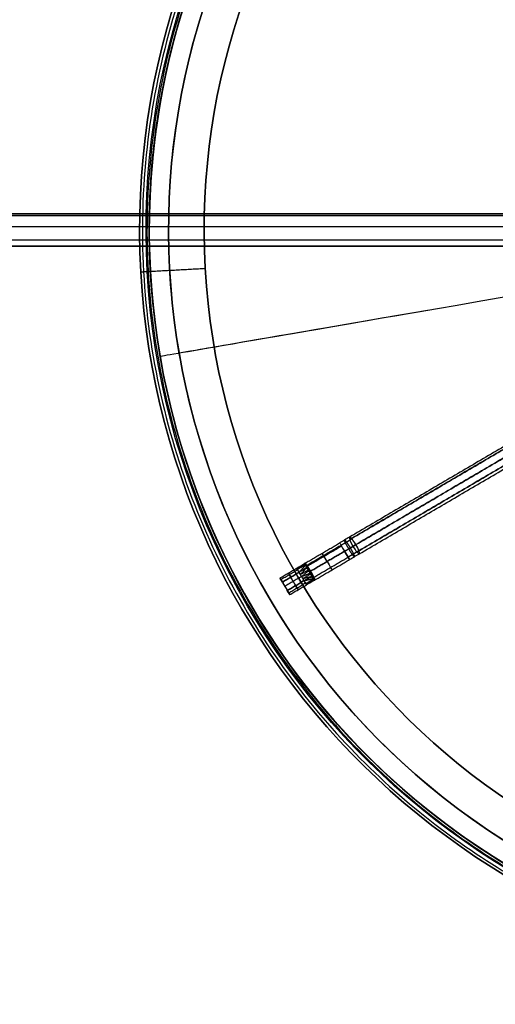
# Model space of a CAD drawing. Header units: millimetres. Extents: x -1645 to 131, y -134 to 129.
# Tile 38 of 256: x -135 to -61, y -123 to 30. Entities that reach past the tile are written whole.
import ezdxf

# ---------------------------------------------------------------- set-up
doc = ezdxf.new("R2010")
doc.units = ezdxf.units.MM
for name, color, linetype, true_color in [('IGES level 11', 7, 'Continuous', 0xcbd2ee), ('IGES level 19', 7, 'Continuous', 0xffffff), ('IGES level 3', 7, 'Continuous', 0xcbd2ee), ('IGES level 30', 7, 'Continuous', 0xcbd2ee), ('IGES level 9', 7, 'Continuous', 0x868b8b)]:
    doc.layers.add(name, color=color, linetype=linetype, true_color=true_color)

# ---------------------------------------------------------------- blocks, each defined once
blk = doc.blocks.new('29913 DOME S')
at = {"layer": 'IGES level 11', "extrusion": (-0.50609, 0.862481, -7.52772e-10)}
blk.add_arc((3.25, 196.6, 57.9), 10, 259.7584, 270, dxfattribs=at)
at = {"layer": 'IGES level 11', "extrusion": (0.848739, 0.498026, 0.177799)}
for start, end in [(360, 90), (270, 360), (90, 180), (180, 270)]:
    blk.add_arc((56.4, 184.05, 31.76), 1.5, start, end, dxfattribs=at)
at = {"layer": 'IGES level 11', "extrusion": (0.862481, 0.50609, -3.8083e-11)}
blk.add_arc((56.4, 186.6, -3.25), 1.5, 360, 90, dxfattribs=at)
at = {"layer": 'IGES level 11', "extrusion": (-0.862481, -0.50609, -3.80698e-11)}
blk.add_arc((-56.4, 186.6, 3.25), 1.5, 180, 270, dxfattribs=at)
at = {"layer": 'IGES level 11', "extrusion": (0.50609, -0.862481, -2.61861e-09)}
blk.add_arc((-3.25, 196.6, -56.4), 11.5, 270, 280.2416, dxfattribs=at)
at = {"layer": 'IGES level 11', "extrusion": (-0.50609, 0.862481, 1.32374e-14)}
blk.add_arc((3.25, 196.6, 56.4), 8.5, 259.7584, 270, dxfattribs=at)
at = {"layer": 'IGES level 11', "extrusion": (-0.862481, -0.50609, 0)}
blk.add_arc((-56.4, 186.6, 6.38), 1.5, 90, 180, dxfattribs=at)
at = {"layer": 'IGES level 11', "extrusion": (0.862481, 0.50609, 0)}
for centre, radius, start, end in [((56.4, 186.6, -6.38), 1.5, 270, 359.9921), ((56.4, 186.6, -3.25), 1.5, 90, 180), ((56.4, 186.6, -6.38), 1.5, 90, 179.9921), ((57.15, 186.6, -13.97), 0.75, 0, 90), ((57.15, 186.6, -12.47), 0.75, 270, 360), ((57.15, 186.6, -12.47), 0.75, 0, 90), ((55.65, 186.6, -12.47), 0.75, 90, 270), ((55.65, 186.6, -13.97), 0.75, 90, 270)]:
    blk.add_arc(centre, radius, start, end, dxfattribs=at)
at = {"layer": 'IGES level 11', "extrusion": (0.862481, 0.50609, 3.80742e-11)}
blk.add_arc((56.4, 186.6, -3.25), 1.5, 180, 270, dxfattribs=at)
at = {"layer": 'IGES level 11', "extrusion": (0.50609, -0.862481, -7.05865e-10)}
blk.add_arc((-3.25, 196.6, -54.9), 10, 270, 280.2416, dxfattribs=at)
at = {"layer": 'IGES level 11', "extrusion": (-0.399124, 0.422815, -0.813589)}
blk.add_arc((-3.66, 155.91, -118.63), 0.5, 83.9818, 100.5927, dxfattribs=at)
at = {"layer": 'IGES level 11', "extrusion": (0.862481, 0.50609, -2.11861e-28)}
blk.add_arc((57.15, 186.6, -13.97), 0.75, 270, 0, dxfattribs=at)
at = {"layer": 'IGES level 11', "extrusion": (-0.17444, 0.554656, -0.813589)}
blk.add_arc((21.61, 150.52, -121.08), 0.5, 259.4073, 276.0182, dxfattribs=at)
at = {"layer": 'IGES level 11'}
for points, degree in [([(20.42, 79.11, 197.44), (-30.57, 49.19, 186.76)], 1), ([(20.44, 78.73, 198.38), (-30.55, 48.81, 187.7)], 1), ([(-30.25, 48.98, 185.82), (20.74, 78.9, 196.5)], 1), ([(-29.58, 48.03, 185.28), (21.41, 77.95, 195.96)], 1), ([(20.95, 77.68, 198.92), (-30.04, 47.76, 188.24)], 1), ([(-29.44, 46.89, 187.8), (21.55, 76.81, 198.48)], 1), ([(21.88, 77, 196.4), (-29.11, 47.08, 185.72)], 1), ([(-29.05, 46.6, 186.76), (21.94, 76.52, 197.44)], 1), ([(-37.46, 45.15, 186.6), (-32.1, 48.29, 186.6)], 1), ([(-31.88, 47.91, 187.66), (-37.17, 44.81, 187.66)], 1), ([(-37.14, 44.7, 185.44), (-31.83, 47.82, 185.44)], 1), ([(-36.61, 43.91, 185.1), (-31.35, 47, 185.1)], 1), ([(-31.35, 47, 188.1), (-36.61, 43.91, 188.1)], 1), ([(-36.13, 42.96, 187.66), (-30.81, 46.08, 187.66)], 1), ([(-41.35, 42.86, 186.6), (-38.76, 44.38, 186.6)], 1), ([(-38.76, 44.38, 186.6), (-37.47, 45.12, 186.36)], 1), ([(-38.73, 44.33, 186.9), (-37.48, 45.14, 186.64)], 1), ([(-38.73, 44.33, 186.3), (-37.43, 45.06, 186.08)], 1), ([(-38.65, 44.18, 187.15), (-37.47, 45.1, 186.92)], 1), ([(-38.65, 44.18, 186.05), (-37.38, 44.94, 185.83)], 1), ([(-38.39, 43.74, 187.35), (-37.38, 44.85, 187.47)], 1), ([(-38.39, 43.74, 185.85), (-37.21, 44.56, 185.4)], 1), ([(-38.19, 43.4, 187.35), (-37.19, 44.48, 187.83)], 1), ([(-37.46, 45.15, 186.6), (-37.47, 45.14, 186.6)], 1), ([(-37.21, 44.55, 185.4), (-37.21, 44.55, 185.4), (-37.21, 44.56, 185.4), (-37.21, 44.56, 185.4)], 3), ([(-35.95, 42.56, 186.6), (-30.59, 45.7, 186.6)], 1), ([(-41.35, 42.86, 186.6), (-39.83, 40.28, 186.6)], 1), ([(-41.21, 42.63, 186.02), (-38.63, 44.15, 186.02)], 1), ([(-41.21, 42.63, 187.18), (-38.63, 44.15, 187.18)], 1), ([(-40.97, 42.22, 187.35), (-38.39, 43.74, 187.35)], 1), ([(-38.39, 43.74, 185.85), (-40.97, 42.22, 185.85)], 1), ([(-38.01, 43.09, 185.85), (-40.59, 41.57, 185.85)], 1), ([(-38.01, 43.09, 187.35), (-40.59, 41.57, 187.35)], 1), ([(-38.92, 41.68, 185.85), (-39.68, 42.98, 185.85)], 1), ([(-39.68, 42.98, 187.35), (-38.92, 41.68, 187.35)], 1), ([(-37.63, 42.44, 185.85), (-38.39, 43.74, 185.85)], 1), ([(-38.39, 43.74, 187.35), (-37.63, 42.44, 187.35)], 1), ([(-38.19, 43.4, 185.85), (-36.98, 44.11, 185.19)], 1), ([(-38.01, 43.09, 187.35), (-36.92, 43.99, 188.03)], 1), ([(-38.01, 43.09, 185.85), (-36.69, 43.6, 185.17)], 1), ([(-37.82, 42.78, 187.35), (-36.61, 43.48, 188.01)], 1), ([(-37.82, 42.78, 185.85), (-36.4, 43.12, 185.38)], 1), ([(-36.34, 43.06, 187.8), (-37.63, 42.44, 187.35)], 1), ([(-37.63, 42.44, 185.85), (-36.17, 42.78, 185.73)], 1), ([(-37.37, 42, 187.15), (-36.08, 42.73, 187.37)], 1), ([(-36.34, 43.07, 187.8), (-36.34, 43.07, 187.8), (-36.34, 43.07, 187.8), (-36.34, 43.06, 187.8)], 3), ([(-40.97, 42.22, 185.85), (-40.21, 40.92, 185.85)], 1), ([(-40.21, 40.92, 187.35), (-40.97, 42.22, 187.35)], 1), ([(-40.59, 41.57, 185.85), (-40.59, 41.57, 187.35)], 1), ([(-40.21, 40.92, 185.85), (-37.63, 42.44, 185.85)], 1), ([(-37.63, 42.44, 187.35), (-40.21, 40.92, 187.35)], 1), ([(-40, 40.56, 187.22), (-37.42, 42.08, 187.22)], 1), ([(-40, 40.56, 185.98), (-37.42, 42.08, 185.98)], 1), ([(-39.83, 40.28, 186.6), (-37.25, 41.8, 186.6)], 1), ([(-37.37, 42, 186.05), (-35.99, 42.58, 186.28)], 1), ([(-37.28, 41.85, 186.9), (-36.01, 42.63, 187.12)], 1), ([(-37.28, 41.85, 186.3), (-35.96, 42.55, 186.56)], 1), ([(-37.25, 41.8, 186.6), (-35.97, 42.57, 186.84)], 1), ([(-35.95, 42.56, 186.6), (-35.95, 42.55, 186.6)], 1)]:
    blk.add_open_spline(points, degree=degree, dxfattribs=at)
for points, weights, degree in [([(-30.19, 48.91, 185.72), (-30.75, 48.58, 185.6), (-31.31, 48.25, 185.54), (-31.88, 47.91, 185.54)], [0.816490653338, 0.81431810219, 0.814318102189, 0.816490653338], 3), ([(-30.51, 48.72, 187.8), (-30.96, 48.45, 187.71), (-31.42, 48.18, 187.66), (-31.88, 47.91, 187.66)], [0.816490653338, 0.814318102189, 0.814318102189, 0.816490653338], 3), ([(-30.69, 47.38, 188.13), (-31.14, 48.14, 188.13), (-31.4, 48.7, 187.52), (-31.34, 48.74, 186.64)], [0.954669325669, 0.768258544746, 0.768258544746, 0.954669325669], 3), ([(-31.34, 48.74, 186.64), (-31.27, 48.78, 185.76), (-30.91, 48.27, 185.15), (-30.46, 47.52, 185.15)], [0.954669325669, 0.768258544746, 0.768258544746, 0.954669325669], 3), ([(-29.82, 46.16, 186.64), (-29.88, 46.12, 187.52), (-30.25, 46.62, 188.13), (-30.69, 47.38, 188.13)], [0.954669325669, 0.768258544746, 0.768258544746, 0.954669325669], 3), ([(-30.46, 47.52, 185.15), (-30.02, 46.76, 185.15), (-29.75, 46.19, 185.76), (-29.82, 46.16, 186.64)], [0.954669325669, 0.768258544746, 0.768258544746, 0.954669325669], 3), ([(-29.11, 47.08, 185.72), (-29.67, 46.75, 185.6), (-30.24, 46.42, 185.54), (-30.81, 46.08, 185.54)], [0.816490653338, 0.81431810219, 0.814318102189, 0.816490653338], 3), ([(-29.44, 46.89, 187.8), (-29.89, 46.62, 187.71), (-30.35, 46.35, 187.66), (-30.81, 46.08, 187.66)], [0.816490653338, 0.814318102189, 0.814318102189, 0.816490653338], 3), ([(-37.47, 45.13, 186.43), (-37.47, 45.13, 186.43), (-37.47, 45.13, 186.43)], [0.999993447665, 0.999996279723, 0.999999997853], 2), ([(-37.46, 45.1, 186.26), (-37.46, 45.1, 186.26), (-37.46, 45.1, 186.26)], [0.999989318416, 0.999992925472, 0.999999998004], 2), ([(-37.45, 45.14, 186.82), (-37.45, 45.14, 186.82), (-37.45, 45.13, 186.82)], [1, 0.999833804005, 0.999748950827], 2), ([(-37.43, 45.12, 186.94), (-37.44, 45.12, 186.94), (-37.44, 45.11, 186.94)], [1, 0.999514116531, 0.999388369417], 2), ([(-37.41, 45.1, 187.05), (-37.42, 45.09, 187.05), (-37.44, 45.08, 187.05)], [1, 0.998860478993, 0.998852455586], 2), ([(-37.43, 45.06, 186.09), (-37.43, 45.06, 186.09), (-37.43, 45.06, 186.09)], [0.999941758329, 0.999953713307, 0.999999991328], 2), ([(-37.35, 45.04, 187.26), (-37.38, 45.01, 187.27), (-37.41, 44.99, 187.27)], [1, 0.995845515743, 0.997908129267], 2), ([(-37.39, 45, 185.92), (-37.39, 45, 185.92), (-37.4, 44.99, 185.92)], [0.999741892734, 0.999743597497, 0.999999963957], 2), ([(-37.34, 44.93, 185.77), (-37.35, 44.92, 185.77), (-37.37, 44.91, 185.77)], [0.999276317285, 0.999041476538, 0.999999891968], 2), ([(-37.2, 44.86, 187.6), (-37.28, 44.81, 187.61), (-37.33, 44.74, 187.59)], [1, 0.985259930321, 0.999999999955], 2), ([(-37.27, 44.84, 185.63), (-37.3, 44.82, 185.63), (-37.32, 44.8, 185.63)], [0.998628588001, 0.997275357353, 0.999999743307], 2), ([(-37.24, 44.8, 185.56), (-37.27, 44.77, 185.56), (-37.3, 44.74, 185.56)], [0.998415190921, 0.995801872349, 0.999999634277], 2), ([(-37.19, 44.75, 185.5), (-37.23, 44.72, 185.5), (-37.27, 44.68, 185.5)], [0.998459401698, 0.993878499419, 0.999999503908], 2), ([(-37.13, 44.75, 187.72), (-37.21, 44.7, 187.73), (-37.27, 44.63, 187.71)], [1, 0.981480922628, 0.999999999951], 2), ([(-37.09, 44.7, 187.78), (-37.18, 44.64, 187.79), (-37.24, 44.57, 187.76)], [1, 0.979791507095, 0.999999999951], 2), ([(-37.1, 44.65, 185.39), (-37.16, 44.61, 185.39), (-37.21, 44.55, 185.4)], [1, 0.988604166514, 1], 2), ([(-37.05, 44.63, 187.84), (-37.14, 44.58, 187.84), (-37.21, 44.5, 187.81)], [1, 0.978255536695, 0.999999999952], 2), ([(-37.01, 44.57, 187.89), (-37.1, 44.51, 187.89), (-37.17, 44.44, 187.85)], [1, 0.9769139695, 0.999999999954], 2), ([(-36.97, 44.51, 187.93), (-37.06, 44.44, 187.93), (-37.14, 44.37, 187.89)], [1, 0.975779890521, 0.999999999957], 2), ([(-36.98, 44.49, 185.27), (-37.06, 44.43, 185.26), (-37.12, 44.37, 185.29)], [1, 0.982853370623, 1], 2), ([(-36.88, 44.37, 188), (-36.98, 44.3, 188), (-37.06, 44.23, 187.96)], [1, 0.974028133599, 0.999999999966], 2), ([(-36.86, 44.31, 185.18), (-36.95, 44.25, 185.17), (-37.02, 44.18, 185.21)], [1, 0.978223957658, 1], 2), ([(-36.79, 44.22, 188.06), (-36.89, 44.16, 188.06), (-36.98, 44.09, 188.01)], [1, 0.972940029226, 0.999999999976], 2), ([(-36.8, 44.21, 185.14), (-36.89, 44.15, 185.14), (-36.97, 44.08, 185.19)], [1, 0.976386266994, 1], 2), ([(-36.75, 44.14, 188.08), (-36.85, 44.08, 188.08), (-36.94, 44.02, 188.02)], [1, 0.9726917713, 0.999999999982], 2), ([(-36.73, 44.11, 185.12), (-36.83, 44.05, 185.12), (-36.91, 43.99, 185.17)], [1, 0.974985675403, 1], 2), ([(-36.7, 44.06, 188.09), (-36.8, 44, 188.09), (-36.89, 43.94, 188.04)], [1, 0.97266878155, 0.999999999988], 2), ([(-36.61, 43.91, 185.1), (-36.71, 43.85, 185.1), (-36.8, 43.79, 185.15)], [1, 0.97320590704, 1], 2), ([(-36.8, 43.8, 188.05), (-36.71, 43.85, 188.1), (-36.61, 43.91, 188.1)], [1, 0.97320590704, 1], 2), ([(-36.52, 43.75, 185.11), (-36.62, 43.69, 185.11), (-36.72, 43.64, 185.16)], [1, 0.972669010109, 0.999999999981], 2), ([(-36.49, 43.7, 188.08), (-36.59, 43.65, 188.08), (-36.69, 43.61, 188.03)], [1, 0.974985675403, 1], 2), ([(-36.47, 43.68, 185.12), (-36.58, 43.62, 185.12), (-36.67, 43.57, 185.18)], [1, 0.972690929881, 0.999999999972], 2), ([(-36.43, 43.6, 185.14), (-36.53, 43.54, 185.14), (-36.63, 43.5, 185.2)], [1, 0.972936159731, 0.999999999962], 2), ([(-36.44, 43.6, 188.06), (-36.54, 43.55, 188.06), (-36.63, 43.51, 188.02)], [1, 0.976386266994, 1], 2), ([(-36.39, 43.52, 185.17), (-36.49, 43.47, 185.17), (-36.59, 43.43, 185.22)], [1, 0.973385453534, 0.999999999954], 2), ([(-36.38, 43.5, 188.02), (-36.48, 43.45, 188.03), (-36.57, 43.42, 187.99)], [1, 0.978223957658, 1], 2), ([(-36.34, 43.45, 185.2), (-36.44, 43.39, 185.2), (-36.54, 43.36, 185.24)], [1, 0.97401878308, 0.999999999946], 2), ([(-36.26, 43.31, 185.27), (-36.36, 43.25, 185.27), (-36.46, 43.22, 185.31)], [1, 0.975772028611, 0.999999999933], 2), ([(-36.28, 43.3, 187.93), (-36.37, 43.26, 187.94), (-36.46, 43.24, 187.91)], [1, 0.982853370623, 1], 2), ([(-36.23, 43.24, 185.32), (-36.32, 43.19, 185.31), (-36.42, 43.16, 185.35)], [1, 0.976903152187, 0.999999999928], 2), ([(-36.19, 43.17, 185.36), (-36.29, 43.12, 185.36), (-36.38, 43.1, 185.39)], [1, 0.978237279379, 0.999999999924], 2), ([(-36.34, 43.07, 187.8), (-36.27, 43.09, 187.81), (-36.2, 43.12, 187.81)], [1, 0.988604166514, 1], 2), ([(-36.13, 43.04, 185.48), (-36.21, 43, 185.47), (-36.31, 42.98, 185.49)], [1, 0.981463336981, 0.999999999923], 2), ([(-36.16, 42.99, 187.7), (-36.21, 42.97, 187.7), (-36.26, 42.95, 187.7)], [0.998459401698, 0.993878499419, 0.999999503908], 2), ([(-36.07, 42.93, 185.6), (-36.15, 42.89, 185.6), (-36.23, 42.87, 185.61)], [1, 0.985255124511, 0.999999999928], 2), ([(-36.14, 42.93, 187.64), (-36.18, 42.91, 187.64), (-36.22, 42.9, 187.64)], [0.998415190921, 0.995801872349, 0.999999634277], 2), ([(-36.12, 42.87, 187.57), (-36.15, 42.86, 187.57), (-36.18, 42.85, 187.57)], [0.998628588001, 0.997275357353, 0.999999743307], 2), ([(-36.07, 42.77, 187.43), (-36.09, 42.77, 187.43), (-36.11, 42.76, 187.43)], [0.999276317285, 0.999041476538, 0.999999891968], 2), ([(-36, 42.71, 185.94), (-36.03, 42.69, 185.93), (-36.07, 42.68, 185.93)], [0.998778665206, 0.995669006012, 0.998778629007], 2), ([(-36.03, 42.7, 187.28), (-36.04, 42.69, 187.28), (-36.05, 42.69, 187.28)], [0.999741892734, 0.999743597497, 0.999999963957], 2), ([(-36, 42.63, 187.12), (-36, 42.63, 187.12), (-36.01, 42.63, 187.12)], [0.999941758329, 0.999953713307, 0.999999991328], 2), ([(-35.97, 42.62, 186.15), (-35.99, 42.61, 186.15), (-36, 42.61, 186.15)], [0.999135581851, 0.998569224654, 0.999135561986], 2), ([(-35.96, 42.59, 186.26), (-35.97, 42.59, 186.26), (-35.98, 42.58, 186.26)], [0.999434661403, 0.999254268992, 0.999434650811], 2), ([(-35.98, 42.59, 186.94), (-35.98, 42.59, 186.94), (-35.98, 42.59, 186.94)], [0.999989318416, 0.999992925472, 0.999999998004], 2), ([(-35.96, 42.57, 186.38), (-35.96, 42.57, 186.38), (-35.96, 42.57, 186.38)], [0.999680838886, 0.999640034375, 0.999680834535], 2), ([(-35.96, 42.56, 186.77), (-35.96, 42.56, 186.77), (-35.96, 42.56, 186.77)], [0.999993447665, 0.999996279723, 0.999999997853], 2)]:
    blk.add_rational_spline(points, weights, degree=degree, dxfattribs=at)
for points, knots in [([(-38.76, 44.38, 186.6), (-38.76, 44.38, 186.4), (-38.72, 44.31, 186.21), (-38.58, 44.07, 185.93), (-38.48, 43.91, 185.85), (-38.39, 43.74, 185.85)], [2.570796, 2.570796, 2.570796, 2.570796, 3.070796, 3.070796, 3.570796, 3.570796, 3.570796, 3.570796]), ([(-38.39, 43.74, 187.35), (-38.48, 43.91, 187.35), (-38.58, 44.07, 187.27), (-38.72, 44.31, 186.99), (-38.76, 44.38, 186.8), (-38.76, 44.38, 186.6)], [3.5707963, 3.5707963, 3.5707963, 3.5707963, 4.0707963, 4.0707963, 4.5707963, 4.5707963, 4.5707963, 4.5707963]), ([(-37.46, 45.15, 186.6), (-37.48, 45.14, 186.63), (-37.48, 45.14, 186.66), (-37.48, 45.13, 186.68), (-37.48, 45.13, 186.81), (-37.47, 45.1, 186.93), (-37.46, 45.06, 187.04), (-37.45, 45.03, 187.15), (-37.44, 44.98, 187.26), (-37.41, 44.92, 187.36), (-37.4, 44.9, 187.39), (-37.39, 44.88, 187.43), (-37.38, 44.85, 187.46)], [0.0009177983, 0.0009177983, 0.0009177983, 0.0009177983, 0.0010019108, 0.0010019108, 0.0010019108, 0.0013728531, 0.0013728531, 0.0013728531, 0.0017225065, 0.0017225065, 0.0017225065, 0.0018515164, 0.0018515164, 0.0018515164, 0.0018515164]), ([(-37.38, 44.85, 187.46), (-37.39, 44.88, 187.43), (-37.4, 44.9, 187.39), (-37.41, 44.92, 187.36), (-37.44, 44.98, 187.26), (-37.45, 45.03, 187.15), (-37.46, 45.06, 187.04), (-37.47, 45.1, 186.93), (-37.48, 45.13, 186.81), (-37.48, 45.13, 186.68), (-37.48, 45.14, 186.66), (-37.48, 45.14, 186.63), (-37.48, 45.14, 186.6)], [4.9636058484, 4.9636058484, 4.9636058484, 4.9636058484, 4.9637347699, 4.9637347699, 4.9637347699, 4.9640841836, 4.9640841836, 4.9640841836, 4.9644548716, 4.9644548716, 4.9644548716, 4.9645389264, 4.9645389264, 4.9645389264, 4.9645389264]), ([(-37.21, 44.56, 185.4), (-37.25, 44.64, 185.46), (-37.28, 44.71, 185.52), (-37.31, 44.77, 185.59), (-37.35, 44.86, 185.69), (-37.38, 44.94, 185.81), (-37.4, 45, 185.94), (-37.41, 45.02, 185.98), (-37.42, 45.04, 186.02), (-37.43, 45.05, 186.07), (-37.44, 45.08, 186.13), (-37.45, 45.09, 186.21), (-37.46, 45.11, 186.28), (-37.46, 45.11, 186.3), (-37.46, 45.11, 186.31), (-37.47, 45.12, 186.33), (-37.47, 45.12, 186.36), (-37.47, 45.12, 186.38), (-37.47, 45.13, 186.4), (-37.48, 45.13, 186.47), (-37.48, 45.14, 186.53), (-37.48, 45.14, 186.6)], [-4.965956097, -4.965956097, -4.965956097, -4.965956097, -4.965654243, -4.965654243, -4.965654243, -4.965226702, -4.965226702, -4.965226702, -4.965085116, -4.965085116, -4.965085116, -4.964863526, -4.964863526, -4.964863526, -4.964808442, -4.964808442, -4.964808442, -4.964737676, -4.964737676, -4.964737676, -4.964538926, -4.964538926, -4.964538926, -4.964538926]), ([(-37.48, 45.14, 186.6), (-37.47, 45.14, 186.53), (-37.47, 45.14, 186.47), (-37.46, 45.13, 186.4), (-37.46, 45.13, 186.38), (-37.46, 45.12, 186.35), (-37.46, 45.12, 186.33), (-37.46, 45.12, 186.31), (-37.46, 45.11, 186.3), (-37.45, 45.11, 186.28), (-37.44, 45.1, 186.21), (-37.43, 45.08, 186.14), (-37.41, 45.06, 186.07), (-37.4, 45.05, 186.02), (-37.39, 45.03, 185.98), (-37.38, 45.02, 185.94), (-37.34, 44.97, 185.81), (-37.3, 44.9, 185.7), (-37.24, 44.83, 185.6), (-37.2, 44.78, 185.52), (-37.15, 44.72, 185.45), (-37.1, 44.65, 185.39)], [0.001419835, 0.001419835, 0.001419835, 0.001419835, 0.001618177, 0.001618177, 0.001618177, 0.001688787, 0.001688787, 0.001688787, 0.001743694, 0.001743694, 0.001743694, 0.001964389, 0.001964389, 0.001964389, 0.002105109, 0.002105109, 0.002105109, 0.002522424, 0.002522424, 0.002522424, 0.002827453, 0.002827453, 0.002827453, 0.002827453]), ([(-37.47, 45.14, 186.6), (-37.46, 45.15, 186.63), (-37.46, 45.15, 186.65), (-37.46, 45.15, 186.68), (-37.45, 45.14, 186.8), (-37.43, 45.13, 186.92), (-37.41, 45.1, 187.04), (-37.39, 45.08, 187.15), (-37.35, 45.04, 187.25), (-37.32, 45, 187.35), (-37.3, 44.98, 187.39), (-37.29, 44.97, 187.42), (-37.27, 44.95, 187.46)], [1, 1, 1, 1, 1.000082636, 1.000082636, 1.000082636, 1.0004490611, 1.0004490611, 1.0004490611, 1.0007898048, 1.0007898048, 1.0007898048, 1.0009183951, 1.0009183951, 1.0009183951, 1.0009183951]), ([(-37.1, 44.65, 185.39), (-37.15, 44.72, 185.45), (-37.2, 44.78, 185.52), (-37.24, 44.83, 185.6), (-37.3, 44.9, 185.7), (-37.34, 44.97, 185.81), (-37.38, 45.02, 185.94), (-37.39, 45.03, 185.98), (-37.4, 45.05, 186.02), (-37.41, 45.06, 186.07), (-37.43, 45.08, 186.14), (-37.44, 45.1, 186.21), (-37.45, 45.11, 186.28), (-37.46, 45.11, 186.3), (-37.46, 45.12, 186.31), (-37.46, 45.12, 186.33), (-37.46, 45.12, 186.35), (-37.46, 45.13, 186.38), (-37.46, 45.13, 186.4), (-37.47, 45.14, 186.47), (-37.47, 45.14, 186.53), (-37.46, 45.15, 186.6)], [1.000950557, 1.000950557, 1.000950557, 1.000950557, 1.001254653, 1.001254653, 1.001254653, 1.001670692, 1.001670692, 1.001670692, 1.001810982, 1.001810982, 1.001810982, 1.002031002, 1.002031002, 1.002031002, 1.002085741, 1.002085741, 1.002085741, 1.002156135, 1.002156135, 1.002156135, 1.002354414, 1.002354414, 1.002354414, 1.002354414]), ([(-37.27, 44.95, 187.46), (-37.29, 44.97, 187.42), (-37.3, 44.98, 187.39), (-37.32, 45, 187.35), (-37.35, 45.04, 187.25), (-37.39, 45.08, 187.15), (-37.41, 45.1, 187.04), (-37.43, 45.13, 186.92), (-37.45, 45.14, 186.8), (-37.46, 45.15, 186.68), (-37.46, 45.15, 186.65), (-37.46, 45.15, 186.63), (-37.46, 45.15, 186.6)], [0, 0, 0, 0, 0.0001285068, 0.0001285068, 0.0001285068, 0.000469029, 0.000469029, 0.000469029, 0.0008352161, 0.0008352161, 0.0008352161, 0.0009177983, 0.0009177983, 0.0009177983, 0.0009177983]), ([(-37.38, 44.85, 187.46), (-37.34, 44.76, 187.59), (-37.29, 44.65, 187.7), (-37.22, 44.53, 187.79), (-37.16, 44.41, 187.88), (-37.09, 44.28, 187.94), (-37.01, 44.15, 187.99), (-36.95, 44.04, 188.03), (-36.88, 43.92, 188.05), (-36.8, 43.8, 188.05)], [-4.963605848, -4.963605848, -4.963605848, -4.963605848, -4.963117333, -4.963117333, -4.963117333, -4.962640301, -4.962640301, -4.962640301, -4.962226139, -4.962226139, -4.962226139, -4.962226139]), ([(-36.61, 43.91, 188.1), (-36.68, 44.03, 188.1), (-36.76, 44.16, 188.08), (-36.83, 44.28, 188.04), (-36.91, 44.42, 187.99), (-36.99, 44.55, 187.91), (-37.07, 44.66, 187.82), (-37.14, 44.77, 187.72), (-37.21, 44.87, 187.59), (-37.27, 44.95, 187.46)], [0.75531206, 0.75531206, 0.75531206, 0.75531206, 0.755746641, 0.755746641, 0.755746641, 0.756250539, 0.756250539, 0.756250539, 0.756754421, 0.756754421, 0.756754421, 0.756754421]), ([(-36.8, 43.79, 185.15), (-36.84, 43.86, 185.15), (-36.88, 43.92, 185.16), (-36.93, 44.02, 185.17), (-36.95, 44.05, 185.18), (-36.98, 44.12, 185.19), (-37, 44.15, 185.2), (-37.06, 44.25, 185.23), (-37.09, 44.31, 185.26), (-37.15, 44.43, 185.32), (-37.18, 44.49, 185.36), (-37.21, 44.55, 185.4)], [-0.0006334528, -0.0006334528, -0.0006334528, -0.0006334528, -0.0004750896, -0.0004750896, -0.000395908, -0.000395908, -0.0003167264, -0.0003167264, -0.0001583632, -0.0001583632, 0, 0, 0, 0]), ([(-37.1, 44.65, 185.39), (-37.06, 44.6, 185.35), (-37.02, 44.55, 185.3), (-36.94, 44.43, 185.23), (-36.9, 44.37, 185.2), (-36.84, 44.27, 185.16), (-36.82, 44.24, 185.15), (-36.78, 44.18, 185.13), (-36.76, 44.14, 185.13), (-36.69, 44.04, 185.11), (-36.65, 43.98, 185.1), (-36.61, 43.91, 185.1)], [0, 0, 0, 0, 0.0001583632, 0.0001583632, 0.0003167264, 0.0003167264, 0.000395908, 0.000395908, 0.0004750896, 0.0004750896, 0.0006334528, 0.0006334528, 0.0006334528, 0.0006334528]), ([(-36.8, 43.8, 188.05), (-36.77, 43.73, 188.05), (-36.73, 43.67, 188.04), (-36.67, 43.57, 188.03), (-36.65, 43.54, 188.02), (-36.61, 43.48, 188.01), (-36.59, 43.45, 188), (-36.53, 43.35, 187.97), (-36.49, 43.29, 187.94), (-36.42, 43.18, 187.88), (-36.38, 43.12, 187.84), (-36.34, 43.07, 187.8)], [-0.0006334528, -0.0006334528, -0.0006334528, -0.0006334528, -0.0004750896, -0.0004750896, -0.000395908, -0.000395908, -0.0003167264, -0.0003167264, -0.0001583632, -0.0001583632, 0, 0, 0, 0]), ([(-36.16, 42.78, 185.74), (-36.22, 42.85, 185.63), (-36.28, 42.93, 185.53), (-36.34, 43.03, 185.45), (-36.41, 43.14, 185.35), (-36.48, 43.26, 185.28), (-36.56, 43.39, 185.23), (-36.64, 43.52, 185.18), (-36.72, 43.65, 185.16), (-36.8, 43.79, 185.15)], [0.755374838, 0.755374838, 0.755374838, 0.755374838, 0.755801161, 0.755801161, 0.755801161, 0.756276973, 0.756276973, 0.756276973, 0.756753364, 0.756753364, 0.756753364, 0.756753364]), ([(-36.61, 43.91, 185.1), (-36.52, 43.77, 185.1), (-36.44, 43.62, 185.13), (-36.36, 43.48, 185.18), (-36.28, 43.35, 185.24), (-36.21, 43.21, 185.32), (-36.15, 43.1, 185.42), (-36.1, 42.99, 185.51), (-36.06, 42.9, 185.62), (-36.03, 42.82, 185.74)], [0.464022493, 0.464022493, 0.464022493, 0.464022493, 0.464522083, 0.464522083, 0.464522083, 0.46502156, 0.46502156, 0.46502156, 0.465459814, 0.465459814, 0.465459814, 0.465459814]), ([(-36.2, 43.12, 187.81), (-36.22, 43.18, 187.86), (-36.25, 43.24, 187.9), (-36.32, 43.36, 187.97), (-36.35, 43.43, 188), (-36.4, 43.53, 188.04), (-36.42, 43.56, 188.05), (-36.46, 43.63, 188.07), (-36.47, 43.67, 188.07), (-36.53, 43.77, 188.09), (-36.57, 43.84, 188.1), (-36.61, 43.91, 188.1)], [0, 0, 0, 0, 0.0001583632, 0.0001583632, 0.0003167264, 0.0003167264, 0.000395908, 0.000395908, 0.0004750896, 0.0004750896, 0.0006334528, 0.0006334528, 0.0006334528, 0.0006334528]), ([(-36.34, 43.06, 187.8), (-36.29, 43, 187.74), (-36.24, 42.93, 187.68), (-36.2, 42.88, 187.61), (-36.14, 42.8, 187.51), (-36.08, 42.73, 187.39), (-36.04, 42.68, 187.26), (-36.03, 42.67, 187.22), (-36.02, 42.65, 187.18), (-36.01, 42.64, 187.13), (-36, 42.61, 187.07), (-35.98, 42.59, 186.99), (-35.98, 42.58, 186.92), (-35.97, 42.58, 186.9), (-35.97, 42.57, 186.89), (-35.97, 42.57, 186.87), (-35.97, 42.57, 186.85), (-35.97, 42.56, 186.82), (-35.97, 42.56, 186.8), (-35.96, 42.55, 186.73), (-35.96, 42.55, 186.67), (-35.96, 42.55, 186.6)], [-1.955952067, -1.955952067, -1.955952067, -1.955952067, -1.955650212, -1.955650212, -1.955650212, -1.955222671, -1.955222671, -1.955222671, -1.955081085, -1.955081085, -1.955081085, -1.954859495, -1.954859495, -1.954859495, -1.954804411, -1.954804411, -1.954804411, -1.954733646, -1.954733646, -1.954733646, -1.954534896, -1.954534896, -1.954534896, -1.954534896]), ([(-36.2, 43.12, 187.81), (-36.17, 43.04, 187.75), (-36.14, 42.97, 187.68), (-36.11, 42.91, 187.6), (-36.07, 42.82, 187.5), (-36.04, 42.75, 187.39), (-36.02, 42.7, 187.26), (-36.01, 42.68, 187.22), (-36, 42.66, 187.18), (-35.99, 42.64, 187.13), (-35.98, 42.62, 187.07), (-35.98, 42.6, 186.99), (-35.97, 42.58, 186.92), (-35.97, 42.58, 186.9), (-35.97, 42.58, 186.89), (-35.97, 42.58, 186.87), (-35.96, 42.57, 186.85), (-35.96, 42.57, 186.82), (-35.96, 42.57, 186.8), (-35.95, 42.56, 186.73), (-35.95, 42.56, 186.67), (-35.95, 42.56, 186.6)], [0.000950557, 0.000950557, 0.000950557, 0.000950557, 0.001254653, 0.001254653, 0.001254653, 0.001670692, 0.001670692, 0.001670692, 0.001810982, 0.001810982, 0.001810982, 0.002031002, 0.002031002, 0.002031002, 0.002085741, 0.002085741, 0.002085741, 0.002156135, 0.002156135, 0.002156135, 0.002354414, 0.002354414, 0.002354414, 0.002354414]), ([(-35.96, 42.55, 186.6), (-35.95, 42.56, 186.67), (-35.95, 42.56, 186.73), (-35.96, 42.57, 186.8), (-35.96, 42.57, 186.82), (-35.96, 42.57, 186.85), (-35.97, 42.58, 186.87), (-35.97, 42.58, 186.89), (-35.97, 42.58, 186.9), (-35.97, 42.58, 186.92), (-35.98, 42.6, 186.99), (-35.98, 42.62, 187.07), (-35.99, 42.64, 187.13), (-36, 42.66, 187.18), (-36.01, 42.68, 187.22), (-36.02, 42.7, 187.26), (-36.04, 42.75, 187.39), (-36.07, 42.82, 187.5), (-36.11, 42.91, 187.6), (-36.14, 42.97, 187.68), (-36.17, 43.04, 187.75), (-36.2, 43.12, 187.81)], [0.001419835, 0.001419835, 0.001419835, 0.001419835, 0.001618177, 0.001618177, 0.001618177, 0.001688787, 0.001688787, 0.001688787, 0.001743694, 0.001743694, 0.001743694, 0.001964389, 0.001964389, 0.001964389, 0.002105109, 0.002105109, 0.002105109, 0.002522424, 0.002522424, 0.002522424, 0.002827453, 0.002827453, 0.002827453, 0.002827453]), ([(-36.16, 42.78, 185.74), (-36.15, 42.75, 185.77), (-36.13, 42.73, 185.81), (-36.12, 42.72, 185.84), (-36.08, 42.67, 185.94), (-36.04, 42.63, 186.05), (-36.02, 42.6, 186.16), (-35.99, 42.57, 186.27), (-35.97, 42.56, 186.39), (-35.96, 42.55, 186.52), (-35.96, 42.55, 186.54), (-35.96, 42.55, 186.57), (-35.96, 42.55, 186.6)], [1.9536018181, 1.9536018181, 1.9536018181, 1.9536018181, 1.9537307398, 1.9537307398, 1.9537307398, 1.9540801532, 1.9540801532, 1.9540801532, 1.9544508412, 1.9544508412, 1.9544508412, 1.9545348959, 1.9545348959, 1.9545348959, 1.9545348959]), ([(-36.16, 42.78, 185.74), (-36.15, 42.75, 185.77), (-36.13, 42.73, 185.81), (-36.12, 42.72, 185.84), (-36.08, 42.67, 185.94), (-36.04, 42.63, 186.05), (-36.02, 42.6, 186.16), (-35.99, 42.57, 186.27), (-35.97, 42.56, 186.39), (-35.96, 42.55, 186.52), (-35.96, 42.55, 186.54), (-35.96, 42.55, 186.57), (-35.95, 42.56, 186.6)], [0.2908328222, 0.2908328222, 0.2908328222, 0.2908328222, 0.2909618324, 0.2909618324, 0.2909618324, 0.2913114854, 0.2913114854, 0.2913114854, 0.2916824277, 0.2916824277, 0.2916824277, 0.2917665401, 0.2917665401, 0.2917665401, 0.2917665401]), ([(-35.95, 42.55, 186.6), (-35.95, 42.56, 186.57), (-35.94, 42.56, 186.55), (-35.94, 42.56, 186.52), (-35.94, 42.57, 186.4), (-35.95, 42.59, 186.28), (-35.96, 42.63, 186.16), (-35.97, 42.66, 186.05), (-35.98, 42.7, 185.95), (-36, 42.76, 185.85), (-36.01, 42.78, 185.81), (-36.02, 42.8, 185.78), (-36.03, 42.82, 185.74)], [1, 1, 1, 1, 1.0000826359, 1.0000826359, 1.0000826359, 1.000449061, 1.000449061, 1.000449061, 1.0007898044, 1.0007898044, 1.0007898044, 1.000918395, 1.000918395, 1.000918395, 1.000918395]), ([(-35.95, 42.56, 186.6), (-35.95, 42.56, 186.57), (-35.94, 42.56, 186.55), (-35.94, 42.56, 186.52), (-35.94, 42.57, 186.4), (-35.95, 42.59, 186.28), (-35.96, 42.63, 186.16), (-35.97, 42.66, 186.05), (-35.98, 42.7, 185.95), (-36, 42.76, 185.85), (-36.01, 42.78, 185.81), (-36.02, 42.8, 185.78), (-36.03, 42.82, 185.74)], [0, 0, 0, 0, 0.0000825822, 0.0000825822, 0.0000825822, 0.0004487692, 0.0004487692, 0.0004487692, 0.0007892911, 0.0007892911, 0.0007892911, 0.0009177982, 0.0009177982, 0.0009177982, 0.0009177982]), ([(-37.63, 42.44, 187.35), (-37.53, 42.27, 187.35), (-37.43, 42.1, 187.27), (-37.29, 41.87, 186.99), (-37.25, 41.8, 186.8), (-37.25, 41.8, 186.4), (-37.29, 41.87, 186.21), (-37.43, 42.1, 185.93), (-37.53, 42.27, 185.85), (-37.63, 42.44, 185.85)], [-1, -1, -1, -1, -0.75, -0.75, -0.5, -0.5, -0.25, -0.25, 0, 0, 0, 0])]:
    blk.add_open_spline(points, degree=3, knots=knots, dxfattribs=at)
for points, weights, knots in [([(-37.33, 44.9, 187.46), (-37.35, 44.94, 187.4), (-37.37, 44.97, 187.33), (-37.41, 45.03, 187.2), (-37.42, 45.06, 187.13), (-37.44, 45.08, 187.05)], [0.994756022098, 0.995691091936, 0.99653310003, 0.997904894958, 0.998440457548, 0.998835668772], [0.0029051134, 0.0029051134, 0.0029051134, 0.0029051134, 0.0030583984, 0.0030583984, 0.00320954, 0.00320954, 0.00320954, 0.00320954]), ([(-36.71, 43.85, 188.09), (-36.74, 43.9, 188.09), (-36.77, 43.95, 188.08), (-36.82, 44.03, 188.07), (-36.83, 44.05, 188.07), (-36.86, 44.11, 188.06), (-36.87, 44.13, 188.05), (-36.92, 44.21, 188.03), (-36.95, 44.25, 188.01), (-37, 44.35, 187.97), (-37.03, 44.4, 187.95), (-37.07, 44.46, 187.91), (-37.08, 44.49, 187.89), (-37.11, 44.53, 187.86), (-37.12, 44.55, 187.85), (-37.15, 44.59, 187.81), (-37.16, 44.61, 187.8), (-37.18, 44.66, 187.76), (-37.2, 44.68, 187.74), (-37.23, 44.73, 187.68), (-37.25, 44.77, 187.64), (-37.29, 44.84, 187.56), (-37.31, 44.87, 187.51), (-37.33, 44.9, 187.46)], [0.98660295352, 0.98645364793, 0.986361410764, 0.986320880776, 0.986323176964, 0.986368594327, 0.986410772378, 0.986588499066, 0.986775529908, 0.987252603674, 0.987542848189, 0.988063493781, 0.988251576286, 0.98866239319, 0.988886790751, 0.989368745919, 0.989626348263, 0.990165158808, 0.990447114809, 0.991327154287, 0.991959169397, 0.993300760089, 0.99401029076, 0.994756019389], [0, 0, 0, 0, 0.000120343, 0.000120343, 0.0001805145, 0.0001805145, 0.000240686, 0.000240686, 0.0003610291, 0.0003610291, 0.0004813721, 0.0004813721, 0.0005415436, 0.0005415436, 0.0006017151, 0.0006017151, 0.0006618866, 0.0006618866, 0.0007220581, 0.0007220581, 0.0008424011, 0.0008424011, 0.000962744, 0.000962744, 0.000962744, 0.000962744]), ([(-37.16, 44.6, 185.39), (-37.12, 44.55, 185.35), (-37.09, 44.49, 185.31), (-37.02, 44.37, 185.24), (-36.98, 44.31, 185.21), (-36.92, 44.21, 185.17), (-36.9, 44.18, 185.16), (-36.87, 44.11, 185.14), (-36.85, 44.08, 185.14), (-36.79, 43.98, 185.12), (-36.75, 43.92, 185.11), (-36.71, 43.85, 185.11)], [0.994302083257, 0.993247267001, 0.99229212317, 0.990561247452, 0.989785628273, 0.988775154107, 0.988462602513, 0.987923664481, 0.987693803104, 0.987090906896, 0.986802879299, 0.98660295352], [0, 0, 0, 0, 0.0001583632, 0.0001583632, 0.0003167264, 0.0003167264, 0.000395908, 0.000395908, 0.0004750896, 0.0004750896, 0.0006334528, 0.0006334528, 0.0006334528, 0.0006334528]), ([(-36.71, 43.85, 185.11), (-36.68, 43.8, 185.11), (-36.65, 43.75, 185.12), (-36.6, 43.67, 185.13), (-36.59, 43.64, 185.13), (-36.56, 43.59, 185.14), (-36.55, 43.57, 185.15), (-36.52, 43.52, 185.16), (-36.5, 43.5, 185.17), (-36.47, 43.45, 185.19), (-36.46, 43.42, 185.2), (-36.42, 43.35, 185.23), (-36.39, 43.3, 185.25), (-36.35, 43.24, 185.29), (-36.34, 43.21, 185.31), (-36.31, 43.17, 185.34), (-36.3, 43.15, 185.35), (-36.26, 43.08, 185.4), (-36.24, 43.04, 185.44), (-36.19, 42.96, 185.52), (-36.17, 42.93, 185.56), (-36.13, 42.86, 185.64), (-36.11, 42.83, 185.69), (-36.09, 42.8, 185.74)], [0.98660295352, 0.986453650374, 0.986361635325, 0.986320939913, 0.986323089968, 0.986367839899, 0.986409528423, 0.986526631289, 0.986602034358, 0.986783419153, 0.986889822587, 0.987248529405, 0.987539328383, 0.988059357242, 0.98824699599, 0.988656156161, 0.988879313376, 0.98959729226, 0.990142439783, 0.991320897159, 0.991955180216, 0.993299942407, 0.994010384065, 0.994756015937], [0, 0, 0, 0, 0.0001199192, 0.0001199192, 0.0001798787, 0.0001798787, 0.0002398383, 0.0002398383, 0.0002997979, 0.0002997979, 0.0003597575, 0.0003597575, 0.0004796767, 0.0004796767, 0.0005396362, 0.0005396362, 0.0005995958, 0.0005995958, 0.000719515, 0.000719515, 0.0008394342, 0.0008394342, 0.000959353, 0.000959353, 0.000959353, 0.000959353]), ([(-36.27, 43.09, 187.81), (-36.3, 43.15, 187.86), (-36.33, 43.2, 187.89), (-36.4, 43.32, 187.96), (-36.44, 43.39, 187.99), (-36.5, 43.48, 188.03), (-36.52, 43.52, 188.04), (-36.55, 43.58, 188.06), (-36.57, 43.62, 188.06), (-36.63, 43.72, 188.08), (-36.67, 43.78, 188.09), (-36.71, 43.85, 188.09)], [0.994302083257, 0.993247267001, 0.99229212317, 0.990561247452, 0.989785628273, 0.988775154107, 0.988462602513, 0.987923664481, 0.987693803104, 0.987090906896, 0.986802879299, 0.98660295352], [0, 0, 0, 0, 0.0001583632, 0.0001583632, 0.0003167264, 0.0003167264, 0.000395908, 0.000395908, 0.0004750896, 0.0004750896, 0.0006334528, 0.0006334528, 0.0006334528, 0.0006334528]), ([(-36.09, 42.8, 185.74), (-36.07, 42.76, 185.8), (-36.05, 42.72, 185.87), (-36.02, 42.66, 186), (-36, 42.64, 186.08), (-35.98, 42.6, 186.19), (-35.98, 42.6, 186.22), (-35.97, 42.58, 186.3), (-35.96, 42.58, 186.34), (-35.95, 42.56, 186.45), (-35.95, 42.56, 186.53), (-35.95, 42.55, 186.6)], [0.994756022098, 0.995691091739, 0.996533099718, 0.9979145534, 0.998455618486, 0.999050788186, 0.9992126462, 0.999476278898, 0.999578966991, 0.999819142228, 0.999896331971, 0.999936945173], [0.0029051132, 0.0029051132, 0.0029051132, 0.0029051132, 0.0030583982, 0.0030583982, 0.0032116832, 0.0032116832, 0.0032883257, 0.0032883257, 0.0033649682, 0.0033649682, 0.0035142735, 0.0035142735, 0.0035142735, 0.0035142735])]:
    blk.add_rational_spline(points, weights, degree=3, knots=knots, dxfattribs=at)
at = {"layer": 'IGES level 19', "extrusion": (0, 0, -1)}
for centre, radius, end in [((-53.42, 96.73, -198.85), 115, 119.5963), ((-53.42, 96.73, -198.85), 112, 119.5963), ((-53.42, 96.73, -192.35), 115, 27.631), ((-53.42, 96.73, -192.35), 112, 27.5784)]:
    blk.add_arc(centre, radius, 299.5963, end, dxfattribs=at)
at = {"layer": 'IGES level 19'}
for centre, radius, start in [((53.42, 96.73, 198.85), 115, 60.4037), ((53.42, 96.73, 198.85), 115, 60.4037), ((53.42, 96.73, 185.85), 115, 93.1832), ((53.42, 96.73, 185.85), 112, 60.4037), ((53.42, 96.73, 198.85), 112, 60.4037), ((53.42, 96.73, 198.85), 112, 60.4037)]:
    blk.add_arc(centre, radius, start, 240.4037, dxfattribs=at)
at = {"layer": 'IGES level 19', "extrusion": (0.654032, 0.756467, 6.12323e-17)}
blk.add_arc((22.86, 198.85, 108.11), 115, 360, 78.75, dxfattribs=at)
at = {"layer": 'IGES level 19', "extrusion": (-0.169844, 0.985471, 6.12323e-17)}
for radius, end in [(112, 64.6875), (115, 50.625)]:
    blk.add_arc((-69.07, 198.85, 86.26), radius, 360, end, dxfattribs=at)
at = {"layer": 'IGES level 19'}
for points in [[(-41.27, 36.92, 198.85), (-41.27, 36.92, 185.85)], [(-43.81, 35.32, 198.85), (-43.81, 35.32, 185.85)]]:
    blk.add_open_spline(points, degree=1, dxfattribs=at)
at = {"layer": 'IGES level 9', "extrusion": (0, 0, -1)}
for centre, radius in [((-53.42, 96.73, -196.85), 116.5), ((-53.42, 96.73, -186.35), 115.5), ((-53.42, 96.73, -196.85), 115.5), ((-53.42, 96.73, -191.6), 116.5), ((-53.42, 96.73, -191.6), 115.5), ((-53.42, 96.73, -185.85), 106.5), ((-53.42, 96.73, -185.35), 106.5)]:
    blk.add_arc(centre, radius, 266.8168, 86.8168, dxfattribs=at)
at = {"layer": 'IGES level 9'}
for centre, radius, end in [((53.42, 96.73, 186.35), 116.5, 273.1832), ((53.42, 96.73, 184.85), 115, 273.1832), ((53.42, 96.73, 185.85), 115, 240.4037), ((53.42, 96.73, 184.85), 106.5, 273.1832)]:
    blk.add_arc(centre, radius, 93.1832, end, dxfattribs=at)
for points, weights in [([(46.97, 212.62, 185.29), (-184.79, 199.73, 185.29), (-171.9, -32.04, 185.29), (59.86, -19.15, 185.29)], [0.816490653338, 0.272163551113, 0.272163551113, 0.816490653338]), ([(47.01, 211.91, 186), (-183.34, 199.1, 186), (-170.53, -31.25, 186), (59.82, -18.44, 186)], [0.816490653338, 0.272163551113, 0.272163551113, 0.816490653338]), ([(-62.9, 90.27, 186.35), (-62.9, 90.27, 185.47), (-62.28, 90.3, 184.85), (-61.41, 90.35, 184.85)], [0.478289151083, 0.384897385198, 0.384897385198, 0.478289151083]), ([(-61.9, 90.32, 186.35), (-61.9, 90.32, 186.06), (-61.7, 90.33, 185.85), (-61.41, 90.35, 185.85)], [0.478289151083, 0.384897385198, 0.384897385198, 0.478289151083])]:
    blk.add_rational_spline(points, weights, degree=3, dxfattribs=at)
for points in [[(-62.9, 90.27, 196.85), (-61.9, 90.32, 196.85)], [(-61.41, 90.35, 184.85), (-52.92, 90.82, 184.85)], [(-61.41, 90.35, 185.85), (-52.92, 90.82, 185.85)], [(-49.72, 70.19, 185.85), (-49.72, 70.19, 184.85)], [(-59.41, 67.7, 196.85), (-59.41, 67.7, 186.35)], [(-58.44, 67.95, 196.85), (-58.44, 67.95, 186.35)]]:
    blk.add_open_spline(points, degree=1, dxfattribs=at)

msp = doc.modelspace()

# ---------------------------------------------------------------- linework, layer by layer
at = {"layer": 'IGES level 30'}
for points in [[(-9, -0.11, 12.85), (-1574, -0.11, 12.85)], [(-1574, -0.11, 12.85), (-9, -0.11, 12.85)], [(-9, -0.41, 14.03), (-1574, -0.41, 14.03)], [(-9, -0.41, 11.67), (-1574, -0.41, 11.67)], [(-9, -2.12, 15.3), (-1574, -2.12, 15.3)], [(-9, -2.12, 10.4), (-1574, -2.12, 10.4)], [(-9, -4.2, 14.78), (-1574, -4.2, 14.78)], [(-9, -4.2, 10.92), (-1574, -4.2, 10.92)], [(-1574, -5.11, 12.85), (-9, -5.11, 12.85)], [(-9, -5.11, 12.85), (-1574, -5.11, 12.85)]]:
    msp.add_open_spline(points, degree=1, dxfattribs=at)

# ---------------------------------------------------------------- block references
at = {"layer": 'IGES level 3'}
msp.add_blockref('29913 DOME S', (-53.42, -99.35), dxfattribs=at)

doc.saveas('drawing.dxf')
